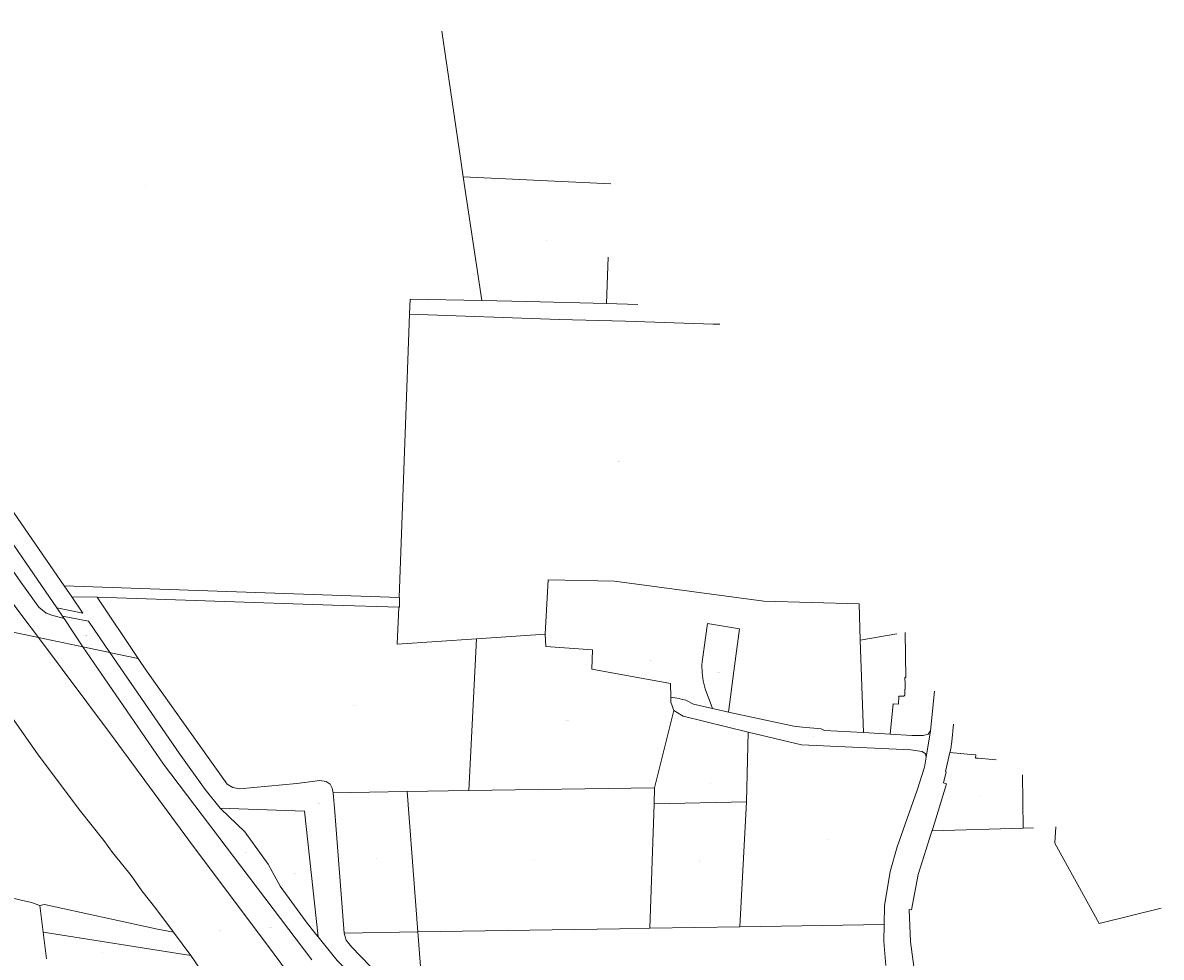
# Model space of a CAD drawing. Header units: metres. Extents: x 167994 to 179068, y 384202 to 399703.
# Tile 17 of 19: x 170281 to 171214, y 396506 to 397272. Entities that reach past the tile are written whole.
import ezdxf
from ezdxf.enums import TextEntityAlignment as Align

# ---------------------------------------------------------------- set-up
doc = ezdxf.new("R2010")
doc.units = ezdxf.units.M
doc.layers.get('0').update_dxf_attribs({"lineweight": 18})
doc.layers.add('B-WE-KG-GRENS_PERCEEL-G', color=150, linetype='Continuous', lineweight=18, true_color=0x007fff)
doc.layers.add('B-WE-KG-GRENS_PERCEEL-S', color=150, linetype='Continuous', lineweight=18, true_color=0x007fff)
doc.styles.add('NLCS-ISO', font='NLCS-ISO.ttf')

# ---------------------------------------------------------------- blocks, each defined once
blk = doc.blocks.new('SKG-PERCEELNUMMER-SO')
at = {"style": 'NLCS-ISO', "oblique": 10, "flags": 1}
for tag, p in [('GEMEENTECODE', (0, 2.6)), ('PERCEELGROOTTE', (0, -2.4))]:
    blk.add_attdef(tag, text='', height=1.8, dxfattribs=at).set_placement(p, align=Align.MIDDLE_CENTER)
at = {"style": 'NLCS-ISO', "oblique": 10}
blk.add_attdef('SECTIE', text='', height=1.8, dxfattribs=at).set_placement((-0.5, 0), align=Align.MIDDLE_RIGHT)
blk.add_attdef('PERCEELNUMMER', text='', height=1.8, dxfattribs=at).set_placement((0.5, 0), align=Align.MIDDLE_LEFT)

msp = doc.modelspace()

# ---------------------------------------------------------------- linework, layer by layer
at = {"layer": 'B-WE-KG-GRENS_PERCEEL-G', "flags": 128}
for points in [[(169973.299, 397277.721), (170028.279, 397198.741), (170159.041, 397010.802), (170309.205, 396792.194)], [(169990.627, 397277.983), (170171.086, 397019.315), (170315.377, 396810.304)], [(170294.252, 396767.757), (170281.54, 396784.907), (170221.637, 396865.213), (170182.798, 396917.374), (170123.12, 396997.425), (170063.531, 397077.477), (170003.839, 397157.606), (169944.014, 397237.618), (169922.105, 397267.014)], [(170315.279, 396783.455), (170305.917, 396785.76), (170300.526, 396787.861), (170294.612, 396792.654), (170279.925, 396813.118), (170222.826, 396894.789), (170165.5, 396976.735), (170108.062, 397058.335), (170050.7, 397140.165), (170010.574, 397197.43), (169993.26, 397221.891), (169989.724, 397226.773), (169984.58, 397233.728), (169978.328, 397239.9), (169970.819, 397246.109), (169953.379, 397257.426), (169947.726, 397263.042), (169943.899, 397265.998), (169939.076, 397270.564)], [(170624.506, 397264.743), (170640.302, 397156.95)], [(170640.302, 397156.95), (170642.028, 397145.48)], [(170642.028, 397145.48), (170657.294, 397044.062)], [(170642.028, 397145.48), (170763.015, 397139.538)], [(170759.559, 397041.424), (170760.903, 397079.569)], [(170598.154, 397032.743), (170598.735, 397045.169)], [(170598.735, 397045.169), (170657.294, 397044.062)], [(170657.294, 397044.062), (170694.176, 397043.111)], [(170694.176, 397043.111), (170759.559, 397041.424)], [(170759.559, 397041.424), (170785.118, 397040.765)], [(170594.777, 396942.515), (170598.154, 397032.743)], [(170598.154, 397032.743), (170720.71, 397028.413), (170775.065, 397027.013), (170846.914, 397024.733), (170852.174, 397024.563)], [(170589.764, 396800.616), (170594.777, 396942.515)], [(170315.377, 396810.304), (170321.585, 396801.289)], [(170315.377, 396810.304), (170589.764, 396800.616)], [(170709.322, 396770.538), (170711.592, 396815.087)], [(170711.592, 396815.087), (170766.012, 396814.01)], [(170766.012, 396814.01), (170888.146, 396797.561)], [(170309.205, 396792.194), (170330.593, 396787.772), (170321.585, 396801.289)], [(170321.585, 396801.289), (170342.292, 396800.791)], [(170342.292, 396800.791), (170375.997, 396750.65)], [(170342.292, 396800.791), (170535.175, 396794.34)], [(170589.44, 396792.678), (170589.866, 396792.665), (170589.979, 396800.509), (170589.764, 396800.616)], [(170309.205, 396792.194), (170314.021, 396785.373)], [(170535.175, 396794.34), (170589.44, 396792.678)], [(170589.44, 396792.678), (170588.088, 396762.254)], [(170888.146, 396797.561), (170966.285, 396795.3)], [(170966.285, 396795.3), (170967.29, 396765.528)], [(170213.15, 396784.73), (170294.252, 396767.757)], [(170314.021, 396785.373), (170315.047, 396783.809), (170315.279, 396783.455)], [(170314.021, 396785.373), (170335.284, 396781.228), (170352.759, 396755.513)], [(170315.279, 396783.455), (170330.558, 396760.159)], [(170652.985, 396766.688), (170709.322, 396770.538)], [(170812.22, 396718.878), (170811.74, 396730.096), (170747.382, 396742.01), (170747.899, 396757.833), (170709.652, 396760.53), (170709.322, 396770.538)], [(170837.662, 396747.84), (170842.152, 396779.312), (170868.285, 396775.078)], [(170868.285, 396775.078), (170863.798, 396740.353)], [(170967.29, 396765.528), (170997.246, 396770.763)], [(171004.005, 396771.944), (171004.458, 396734.972), (171003.878, 396734.968), (171003.944, 396729.849), (171004.024, 396729.85), (171004.079, 396725.59), (171003.829, 396725.588), (171003.668, 396720.709)], [(170294.252, 396767.757), (170330.558, 396760.159)], [(170622.996, 396325.4), (170600.201, 396356.108), (170540.549, 396436.371), (170480.952, 396516.723), (170421.01, 396596.887), (170353.197, 396688.779), (170294.252, 396767.757)], [(170588.088, 396762.254), (170652.985, 396766.688)], [(170652.985, 396766.688), (170646.596, 396642.438)], [(170967.29, 396765.528), (170969.844, 396689.86)], [(170330.558, 396760.159), (170352.759, 396755.513)], [(170330.558, 396760.159), (170396.748, 396664.094), (170518.063, 396503.714)], [(170352.759, 396755.513), (170353.431, 396755.372), (170375.997, 396750.65)], [(170352.759, 396755.513), (170409.598, 396672.939), (170430.778, 396643.403), (170443.027, 396627.931)], [(170240.869, 396746.782), (170248.463, 396735.859), (170270.568, 396705.381), (170294.086, 396671.775), (170328.687, 396625.52), (170347.793, 396601.358), (170354.765, 396591.714), (170367.875, 396575.52), (170370.135, 396572.761), (170378.925, 396560.198), (170390.383, 396545.744), (170404.754, 396526.311)], [(170375.997, 396750.65), (170382.796, 396740.466), (170448.74, 396647.544), (170453.516, 396644.813), (170458.961, 396643.932), (170505.759, 396648.065), (170524.629, 396650.667), (170529.921, 396649.945), (170533.118, 396647.777), (170534.865, 396644.335), (170535.665, 396640.678)], [(170840.132, 396725.692), (170839.582, 396727.86), (170839.098, 396730.045), (170838.681, 396732.243), (170838.331, 396734.452), (170838.05, 396736.671), (170837.836, 396738.898), (170837.69, 396741.131), (170837.612, 396743.367), (170837.603, 396745.604), (170837.662, 396747.84)], [(170863.798, 396740.353), (170859.467, 396706.779)], [(170846.127, 396709.691), (170840.132, 396725.692)], [(171024.712, 396691.444), (171028.164, 396723.954)], [(170814.608, 396707.982), (170812.083, 396714.83), (170812.22, 396718.878)], [(170812.22, 396718.878), (170817.141, 396718.162)], [(170817.141, 396718.162), (170824.321, 396716.4)], [(170824.321, 396716.4), (170830.614, 396713.078), (170846.127, 396709.691)], [(171002.369, 396719.724), (170998.84, 396719.899), (170998.578, 396713.345), (170994.315, 396713.567), (170991.799, 396688.561)], [(171003.668, 396720.709), (171003.584, 396720.422), (171003.43, 396720.165), (171003.216, 396719.956), (171002.957, 396719.807), (171002.668, 396719.728), (171002.369, 396719.724)], [(170798.871, 396644.74), (170814.608, 396707.982)], [(170814.608, 396707.982), (170822.332, 396703.305), (170875.46, 396690.382)], [(170846.127, 396709.691), (170859.467, 396706.779)], [(170859.467, 396706.779), (170912.944, 396695.105), (170920.051, 396694.234), (170935.246, 396692.928), (170937.923, 396691.749)], [(171040.63, 396673.51), (171041.36, 396676.71), (171042.32, 396682.71), (171043.58, 396696.89)], [(170873.954, 396633.043), (170875.46, 396690.382)], [(170875.46, 396690.382), (170919.094, 396679.768)], [(170937.923, 396691.749), (170969.844, 396689.86)], [(170969.844, 396689.86), (170991.799, 396688.561)], [(170991.799, 396688.561), (171009.489, 396687.515), (171018.814, 396687.599), (171022.84, 396688.635), (171024.712, 396691.444)], [(171021.285, 396669.703), (171024.712, 396691.444)], [(170919.094, 396679.768), (171008.72, 396675.892), (171017.949, 396674.53), (171020.773, 396672.408), (171021.285, 396669.703)], [(170986.854, 396532.754), (170987.156, 396547.946), (170991.682, 396576.189), (170997.544, 396596.328), (171013.83, 396642.684), (171019.983, 396661.712), (171021.285, 396669.703)], [(171026, 396609.31), (171037.83, 396648), (171035.32, 396648.66), (171037.53, 396657.77), (171037.05, 396657.93), (171040.63, 396673.51)], [(171040.63, 396673.51), (171054.77, 396672.32), (171061.88, 396671.74), (171061.65, 396669.01), (171063.7, 396668.85), (171078.507, 396667.636)], [(171100.578, 396611.69), (171100.157, 396655.385)], [(170535.665, 396640.678), (170549.713, 396640.91)], [(170535.665, 396640.678), (170536.92, 396624.695), (170544.7, 396525.583)], [(170549.713, 396640.91), (170596.176, 396641.677)], [(170596.176, 396641.677), (170646.596, 396642.438)], [(170596.176, 396641.677), (170604.819, 396526.557)], [(170646.596, 396642.438), (170798.871, 396644.74)], [(170798.413, 396631.658), (170798.871, 396644.74)], [(170794.841, 396529.569), (170798.413, 396631.658)], [(170798.413, 396631.658), (170873.954, 396633.043)], [(170868.51, 396530.791), (170873.954, 396633.043)], [(170443.027, 396627.931), (170443.513, 396627.318), (170463.155, 396608.45), (170482.307, 396582.024), (170492.189, 396563.977), (170513.424, 396534.952), (170521.488, 396524.801), (170523.229, 396522.627)], [(170443.027, 396627.931), (170512.109, 396625.55), (170523.229, 396522.627)], [(171100.578, 396611.69), (171109.05, 396611.96)], [(171213.72, 396546.12), (171162.88, 396533.46), (171126.64, 396599.33), (171127.51, 396612.55)], [(171025.93, 396609.09), (171014.63, 396573.67), (171009.22, 396544.61), (171007.21, 396544.83), (171008.41, 396518.5), (171016.45, 396457.9), (171019.8, 396447.42), (171022.02, 396432.5), (171029.52, 396381.16)], [(171025.93, 396609.09), (171026, 396609.31)], [(171026, 396609.31), (171100.578, 396611.69)], [(170190.64, 396565.811), (170230.265, 396557.104), (170236.429, 396557.62), (170249.689, 396559.41), (170288.502, 396550.754), (170295.333, 396548.324)], [(170295.333, 396548.324), (170299.053, 396549.091), (170391.812, 396528.915), (170404.754, 396526.311)], [(170295.333, 396548.324), (170298.072, 396526.254)], [(170604.819, 396526.557), (170770.11, 396529.161)], [(170770.11, 396529.161), (170794.841, 396529.569)], [(170794.841, 396529.569), (170868.51, 396530.791)], [(170868.51, 396530.791), (170986.854, 396532.754)], [(170986.854, 396532.754), (170986.505, 396518.846), (170988.296, 396498.919)], [(170298.072, 396526.254), (170300.811, 396504.507)], [(170298.072, 396526.254), (170418.953, 396507.11)], [(170404.754, 396526.311), (170418.953, 396507.11)], [(170523.229, 396522.627), (170538.735, 396503.262), (170613.123, 396426.918)], [(170544.7, 396525.583), (170604.819, 396526.557)], [(170544.7, 396525.583), (170546.315, 396519.771), (170550.479, 396514.236), (170605.676, 396457.272), (170610.65, 396452.346)], [(170604.819, 396526.557), (170610.65, 396452.346)], [(170418.953, 396507.11), (170422.652, 396502.108), (170430.829, 396489.712)]]:
    msp.add_lwpolyline(points, dxfattribs=at)

# ---------------------------------------------------------------- block references
at = {"layer": 'B-WE-KG-GRENS_PERCEEL-S', "xscale": 0.2, "yscale": 0.2, "zscale": 0.2}
for p, values in [((170381.999, 397138.349), {'PERCEELNUMMER': '17', 'SECTIE': 'P'}), ((170709.194, 397093.156), {'PERCEELNUMMER': '2250', 'SECTIE': 'P'}), ((170768.958, 396911.977), {'PERCEELNUMMER': '2255', 'SECTIE': 'P'}), ((170454.853, 396801.241), {'PERCEELNUMMER': '15', 'SECTIE': 'P'}), ((170348.74, 396778.004), {'PERCEELNUMMER': '13', 'SECTIE': 'P'}), ((170333.065, 396769.63), {'PERCEELNUMMER': '14', 'SECTIE': 'P'}), ((170794.94, 396749.326), {'PERCEELNUMMER': '2113', 'SECTIE': 'P'}), ((170986.706, 396748.639), {'PERCEELNUMMER': '1753', 'SECTIE': 'P'}), ((170850.949, 396739.436), {'PERCEELNUMMER': '1614', 'SECTIE': 'P'}), ((170552.84, 396712.436), {'PERCEELNUMMER': '1979', 'SECTIE': 'P'}), ((170727.025, 396699.568), {'PERCEELNUMMER': '2114', 'SECTIE': 'P'}), ((170928.306, 396686.942), {'PERCEELNUMMER': '20', 'SECTIE': 'P'}), ((170845.022, 396648.317), {'PERCEELNUMMER': '9', 'SECTIE': 'P'}), ((170523.375, 396632.014), {'PERCEELNUMMER': '1449', 'SECTIE': 'P'}), ((171064.707, 396637.612), {'PERCEELNUMMER': '1777', 'SECTIE': 'S'}), ((170940.367, 396602.545), {'PERCEELNUMMER': '8', 'SECTIE': 'P'}), ((170463.953, 396591.39), {'PERCEELNUMMER': '1447', 'SECTIE': 'P'}), ((170571.02, 396586.75), {'PERCEELNUMMER': '1452', 'SECTIE': 'P'}), ((170700.473, 396585.622), {'PERCEELNUMMER': '11', 'SECTIE': 'P'}), ((170835.481, 396584.657), {'PERCEELNUMMER': '10', 'SECTIE': 'P'}), ((170504.315, 396574.376), {'PERCEELNUMMER': '1448', 'SECTIE': 'P'}), ((170346.599, 396529.32), {'PERCEELNUMMER': '109', 'SECTIE': 'K'}), ((170484.053, 396530.101), {'PERCEELNUMMER': '825', 'SECTIE': 'K'}), ((170442.234, 396527.688), {'PERCEELNUMMER': '824', 'SECTIE': 'K'}), ((170346.599, 396510.018), {'PERCEELNUMMER': '110', 'SECTIE': 'K'})]:
    msp.add_blockref('SKG-PERCEELNUMMER-SO', p, dxfattribs=at).add_auto_attribs(values)

doc.saveas('drawing.dxf')
